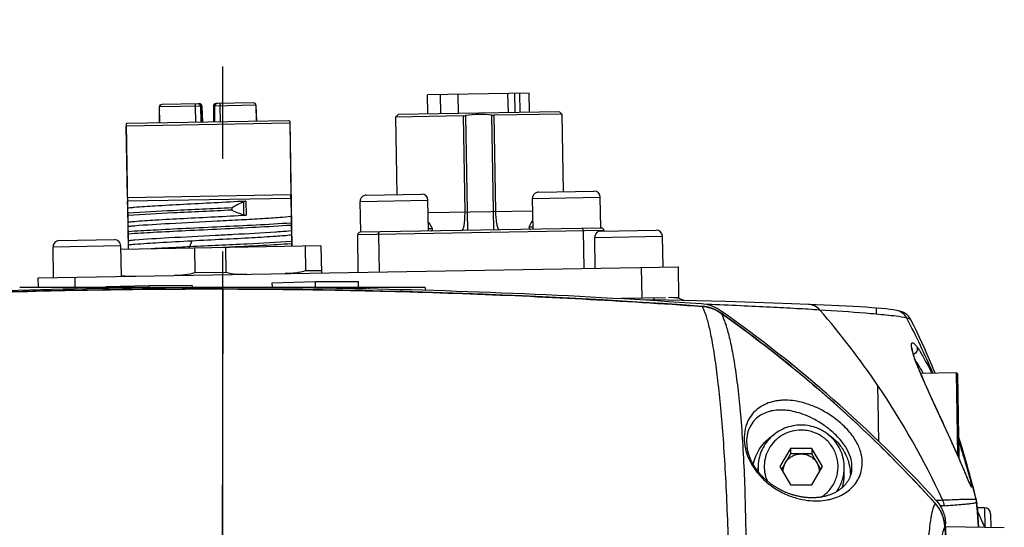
# Model space of a CAD drawing. Header units: millimetres. Extents: x 5828 to 6704, y 123 to 421.
# Tile 88 of 256: x 6340.05 to 6344.05, y 277.09 to 279.15. Entities that reach past the tile are written whole.
import ezdxf

# ---------------------------------------------------------------- set-up
doc = ezdxf.new("R2010")
doc.units = ezdxf.units.MM
doc.linetypes.add('CENTER', pattern=[0.6, 0.375, -0.075, 0.075, -0.075])
doc.layers.add('中心线', color=7, linetype='Continuous')
doc.layers.add('外形图', color=7, linetype='Continuous')

msp = doc.modelspace()

# ---------------------------------------------------------------- linework, layer by layer
at = {"layer": '中心线', "linetype": 'CENTER', "ltscale": 5}
msp.add_line((6340.876, 281.2143), (6340.876, 224.7506), dxfattribs=at)
at = {"layer": '外形图', "linetype": 'ByBlock'}
for p, q in [((6342.1216, 278.8566), (6341.7091, 278.8494)), ((6341.7105, 278.7719), (6341.7091, 278.8494)), ((6341.7606, 278.8503), (6341.7619, 278.7728)), ((6341.835, 278.7741), (6341.8336, 278.8516)), ((6342.0343, 278.8551), (6342.0357, 278.7776)), ((6342.0621, 278.8556), (6342.0634, 278.7781)), ((6342.0852, 278.7784), (6342.0838, 278.8559)), ((6342.1229, 278.7791), (6342.1216, 278.8566)), ((6340.7929, 278.8035), (6340.6197, 278.8005)), ((6340.6197, 278.8005), (6340.6202, 278.7354)), ((6340.6208, 278.7354), (6340.6202, 278.8005)), ((6340.7827, 278.8132), (6340.6295, 278.8105)), ((6340.7655, 278.803), (6340.7665, 278.7379)), ((6340.7871, 278.8034), (6340.7888, 278.7383)), ((6340.7892, 278.8034), (6340.7909, 278.7383)), ((6340.7929, 278.8035), (6340.7946, 278.7384)), ((6341.0124, 278.8073), (6340.8393, 278.8043)), ((6340.8393, 278.8043), (6340.8398, 278.7392)), ((6340.8435, 278.7393), (6340.8429, 278.8044)), ((6340.8456, 278.7393), (6340.845, 278.8044)), ((6341.0023, 278.817), (6340.8491, 278.8144)), ((6340.8679, 278.7397), (6340.8666, 278.8048)), ((6341.0119, 278.8073), (6341.0136, 278.7422)), ((6341.0124, 278.8073), (6341.0141, 278.7422)), ((6341.5893, 278.7698), (6341.5794, 278.7596)), ((6341.8542, 278.7644), (6341.5794, 278.7596)), ((6341.5794, 278.7596), (6341.5849, 278.4447)), ((6342.2442, 278.7812), (6341.5893, 278.7698)), ((6341.8542, 278.7644), (6341.861, 278.3745)), ((6341.8635, 278.7653), (6341.8716, 278.2996)), ((6341.9784, 278.3015), (6341.9703, 278.7672)), ((6342.2543, 278.7714), (6341.9796, 278.7666)), ((6341.9864, 278.3767), (6341.9796, 278.7666)), ((6342.2442, 278.7812), (6342.2543, 278.7714)), ((6342.2543, 278.7714), (6342.2598, 278.4564)), ((6340.4848, 278.7317), (6340.4936, 278.2231)), ((6341.1493, 278.7346), (6340.4854, 278.723)), ((6340.4905, 278.4331), (6340.4854, 278.723)), ((6341.1446, 278.7445), (6340.4897, 278.7331)), ((6341.1493, 278.7346), (6341.1543, 278.4446)), ((6341.1497, 278.7433), (6341.1585, 278.2347)), ((6340.4905, 278.4331), (6341.1543, 278.4446)), ((6341.46, 278.4425), (6341.6848, 278.4464)), ((6342.1353, 278.4293), (6342.4102, 278.4341)), ((6342.1599, 278.4547), (6342.3847, 278.4586)), ((6342.4124, 278.3091), (6342.4102, 278.4341)), ((6341.1541, 278.4296), (6340.4913, 278.4181)), ((6340.4918, 278.3897), (6340.4913, 278.4181)), ((6340.9141, 278.391), (6340.9143, 278.3817)), ((6340.9636, 278.3625), (6340.9626, 278.416)), ((6340.971, 278.4179), (6340.972, 278.3616)), ((6341.1541, 278.4296), (6341.1554, 278.3555)), ((6341.4354, 278.417), (6341.7104, 278.4218)), ((6341.4376, 278.2921), (6341.4354, 278.417)), ((6341.7125, 278.2969), (6341.7104, 278.4218)), ((6342.1375, 278.3043), (6342.1353, 278.4293)), ((6340.4931, 278.3596), (6340.4929, 278.369)), ((6341.7112, 278.3719), (6342.1362, 278.3793)), ((6340.4931, 278.3147), (6340.4928, 278.3335)), ((6341.155, 278.3294), (6341.1552, 278.32)), ((6342.1216, 278.314), (6342.1373, 278.3143)), ((6340.4944, 278.2846), (6340.4943, 278.294)), ((6340.8476, 278.28), (6340.852, 278.2803)), ((6340.852, 278.2803), (6340.8533, 278.2803)), ((6341.1564, 278.2993), (6341.1567, 278.2805)), ((6342.4251, 278.2993), (6341.4253, 278.2819)), ((6341.4279, 278.1294), (6341.4253, 278.2819)), ((6342.4149, 278.3091), (6341.4351, 278.292)), ((6341.5099, 278.2833), (6341.5126, 278.1309)), ((6341.7124, 278.3069), (6341.7281, 278.3071)), ((6342.3404, 278.2978), (6342.3431, 278.1453)), ((6342.3881, 278.2712), (6342.663, 278.276)), ((6342.3903, 278.1462), (6342.3881, 278.2712)), ((6342.4126, 278.2966), (6342.6375, 278.3005)), ((6342.4251, 278.2993), (6342.4251, 278.2968)), ((6342.6652, 278.151), (6342.663, 278.276)), ((6340.1884, 278.2328), (6340.4634, 278.2376)), ((6340.1906, 278.1078), (6340.1884, 278.2328)), ((6340.213, 278.2582), (6340.438, 278.2621)), ((6340.4656, 278.1126), (6340.4634, 278.2376)), ((6341.276, 278.2367), (6340.4636, 278.2226)), ((6340.4944, 278.2397), (6340.4941, 278.2585)), ((6340.7443, 278.2328), (6340.7523, 278.2563)), ((6340.7444, 278.2275), (6340.7443, 278.2328)), ((6340.8887, 278.2303), (6340.8774, 278.2298)), ((6341.1563, 278.2544), (6341.1565, 278.245)), ((6341.2151, 278.1362), (6341.2134, 278.2356)), ((6341.276, 278.2367), (6341.2779, 278.1268)), ((6340.7652, 278.1283), (6340.7635, 278.2278)), ((6340.8887, 278.23), (6340.8904, 278.1305)), ((6340.1281, 278.1067), (6342.7277, 278.1521)), ((6342.7299, 278.0271), (6342.7277, 278.1521)), ((6340.7652, 278.1283), (6340.8904, 278.1305)), ((6341.2151, 278.1362), (6341.2778, 278.1373)), ((6342.5799, 278.0245), (6342.5777, 278.1494)), ((6340.1288, 278.0693), (6340.1281, 278.1067)), ((6340.2788, 278.0693), (6340.2781, 278.1093)), ((6340.4038, 278.0715), (6340.5787, 278.0765)), ((6340.4038, 278.0693), (6340.4038, 278.0715)), ((6340.5787, 278.0765), (6340.7537, 278.0776)), ((6340.5788, 278.0693), (6340.5787, 278.0765)), ((6340.7539, 278.0693), (6340.7537, 278.0776)), ((6341.0786, 278.0867), (6341.2535, 278.0917)), ((6341.0789, 278.0693), (6341.0786, 278.0867)), ((6341.2535, 278.0917), (6341.4286, 278.0928)), ((6341.2539, 278.0693), (6341.2535, 278.0917)), ((6341.429, 278.0693), (6341.4286, 278.0928)), ((6340.0529, 278.0693), (6341.6991, 278.0693)), ((6340.8775, 278.0618), (6340.8729, 275.9706)), ((6340.8775, 278.0619), (6340.8775, 278.0618)), ((6342.6752, 278.0261), (6342.4973, 278.023)), ((6342.6823, 278.0158), (6342.5904, 278.0175)), ((6342.8045, 278.0133), (6342.6823, 278.0158)), ((6342.7299, 278.0271), (6342.6871, 278.0263)), ((6342.92, 278.0104), (6342.8045, 278.0133)), ((6342.8244, 277.9913), (6342.8244, 277.9912)), ((6343.035, 278.0071), (6342.92, 278.0104)), ((6343.1123, 278.0046), (6343.035, 278.0071)), ((6343.1871, 278.002), (6343.1123, 278.0046)), ((6343.2559, 277.9994), (6343.1871, 278.002)), ((6343.3198, 277.9967), (6343.2559, 277.9994)), ((6343.3806, 277.9938), (6343.3198, 277.9967)), ((6342.9007, 277.9639), (6342.9005, 277.964)), ((6342.9005, 277.964), (6342.9006, 277.9639)), ((6343.6137, 277.9748), (6343.6135, 277.9749)), ((6343.6194, 277.9737), (6343.6136, 277.9748)), ((6343.6139, 277.9748), (6343.6137, 277.9748)), ((6343.6713, 277.9375), (6343.6712, 277.9377)), ((6343.6715, 277.9371), (6343.6713, 277.9375)), ((6343.8554, 277.7217), (6343.7113, 277.7192)), ((6343.8554, 277.7217), (6343.8612, 277.3878)), ((6343.8605, 277.7168), (6343.8664, 277.3768)), ((6343.756, 277.6191), (6343.7419, 277.6499)), ((6343.8154, 277.49), (6343.756, 277.6191)), ((6343.8337, 277.4498), (6343.8154, 277.49)), ((6343.8464, 277.4213), (6343.8337, 277.4498)), ((6343.8716, 277.4423), (6343.8649, 277.4632)), ((6343.8796, 277.4168), (6343.8716, 277.4423)), ((6343.1827, 277.415), (6343.1394, 277.3411)), ((6343.1827, 277.3924), (6343.146, 277.3298)), ((6343.1827, 277.415), (6343.1827, 277.3924)), ((6343.2693, 277.415), (6343.1827, 277.415)), ((6343.2693, 277.3924), (6343.1827, 277.3924)), ((6343.2693, 277.415), (6343.2693, 277.3924)), ((6343.3126, 277.3411), (6343.2693, 277.415)), ((6343.306, 277.3298), (6343.2693, 277.3924)), ((6343.8577, 277.3959), (6343.8464, 277.4213)), ((6343.8761, 277.3537), (6343.8577, 277.3959)), ((6343.887, 277.3925), (6343.8796, 277.4168)), ((6343.8938, 277.3694), (6343.887, 277.3925)), ((6343.866, 277.3766), (6343.8657, 277.3775)), ((6343.8892, 277.323), (6343.8761, 277.3537)), ((6343.9002, 277.3475), (6343.8938, 277.3694)), ((6343.051, 277.3212), (6343.051, 277.3368)), ((6343.1394, 277.3411), (6343.1827, 277.2673)), ((6343.2693, 277.2673), (6343.3126, 277.3411)), ((6343.401, 277.3064), (6343.401, 277.3368)), ((6343.9059, 277.3271), (6343.9002, 277.3475)), ((6343.9111, 277.3084), (6343.9059, 277.3271)), ((6343.9076, 277.2797), (6343.9048, 277.2862)), ((6343.9094, 277.2757), (6343.9076, 277.2797)), ((6343.9104, 277.2734), (6343.9094, 277.2757)), ((6343.9113, 277.2713), (6343.9104, 277.2734)), ((6343.9156, 277.2917), (6343.9111, 277.3084)), ((6343.9121, 277.2696), (6343.9113, 277.2713)), ((6343.9211, 277.2709), (6343.9156, 277.2917)), ((6343.9253, 277.2548), (6343.9211, 277.2709)), ((6343.1827, 277.2673), (6343.2693, 277.2673)), ((6343.9296, 277.2378), (6343.9253, 277.2548)), ((6343.9367, 277.2086), (6343.937, 277.208)), ((6343.9389, 277.1964), (6343.9389, 277.1969)), ((6343.939, 277.1957), (6343.9389, 277.1964)), ((6343.9464, 277.0957), (6343.939, 277.1956)), ((6343.939, 277.1956), (6343.939, 277.1954)), ((6343.939, 277.1948), (6343.9393, 277.191)), ((6343.9402, 277.1792), (6343.9394, 277.189)), ((6343.9397, 277.1864), (6343.94, 277.1824)), ((6343.94, 277.1824), (6343.9402, 277.1792)), ((6343.9402, 277.1792), (6343.9468, 277.0957)), ((6343.9704, 277.174), (6343.9406, 277.174)), ((6343.9704, 277.174), (6343.9718, 277.0953)), ((6343.9954, 277.1495), (6343.9964, 277.0948)), ((6343.813, 277.098), (6344.051, 277.0939))]:
    msp.add_line(p, q, dxfattribs=at)
for points in [[(6340.8775, 278.0619), (6340.796, 278.0619), (6340.7146, 278.0618), (6340.6333, 278.0613), (6340.5521, 278.0607), (6340.4709, 278.0598), (6340.3898, 278.0587), (6340.3087, 278.0573), (6340.2277, 278.0557), (6340.1467, 278.0539), (6340.0657, 278.0518), (6339.9846, 278.0496)], [(6342.8244, 277.9913), (6342.7435, 277.9969), (6342.6625, 278.0023), (6342.5815, 278.0074), (6342.5004, 278.0124), (6342.4193, 278.0171), (6342.3381, 278.0215), (6342.257, 278.0257), (6342.1758, 278.0297), (6342.0947, 278.0335), (6342.0136, 278.037), (6341.9325, 278.0403), (6341.8514, 278.0434), (6341.7704, 278.0462), (6341.6893, 278.0488), (6341.6083, 278.0511), (6341.5273, 278.0533), (6341.4463, 278.0551), (6341.3652, 278.0568), (6341.2841, 278.0582), (6341.203, 278.0594), (6341.1217, 278.0604), (6341.0404, 278.0611), (6340.959, 278.0616), (6340.8775, 278.0619)], [(6342.7511, 278.0144), (6342.7449, 278.0175), (6342.738, 278.0204), (6342.731, 278.0227), (6342.7237, 278.0245), (6342.7164, 278.0257), (6342.709, 278.0264), (6342.7016, 278.0266)], [(6342.9007, 277.9639), (6342.8988, 277.9652), (6342.8969, 277.9665), (6342.895, 277.9678), (6342.893, 277.969), (6342.891, 277.9702), (6342.889, 277.9714), (6342.887, 277.9725), (6342.885, 277.9736), (6342.883, 277.9747), (6342.8809, 277.9758), (6342.8789, 277.9768), (6342.8768, 277.9778), (6342.8747, 277.9787), (6342.8726, 277.9796), (6342.8705, 277.9805), (6342.8684, 277.9814), (6342.8663, 277.9822), (6342.8641, 277.983), (6342.862, 277.9837), (6342.8598, 277.9844), (6342.8576, 277.9851), (6342.8555, 277.9858), (6342.8533, 277.9864), (6342.8511, 277.987), (6342.8489, 277.9875), (6342.8467, 277.988), (6342.8445, 277.9885), (6342.8423, 277.989), (6342.84, 277.9894), (6342.8378, 277.9898), (6342.8356, 277.9901), (6342.8333, 277.9904), (6342.8311, 277.9907), (6342.8289, 277.9909), (6342.8266, 277.9911), (6342.8244, 277.9913)], [(6343.5309, 277.9845), (6343.5133, 277.9859), (6343.4892, 277.9876), (6343.4639, 277.9892), (6343.4373, 277.9908), (6343.3806, 277.9938)], [(6343.771, 277.1907), (6343.7497, 277.2143), (6343.7281, 277.2378), (6343.7064, 277.2612), (6343.6845, 277.2845), (6343.6624, 277.3078), (6343.6401, 277.3309), (6343.6177, 277.3539), (6343.5951, 277.3768), (6343.5723, 277.3996), (6343.5493, 277.4222), (6343.5262, 277.4448), (6343.503, 277.4672), (6343.4795, 277.4895), (6343.4559, 277.5117), (6343.4322, 277.5337), (6343.4083, 277.5557), (6343.3842, 277.5775), (6343.36, 277.5991), (6343.3357, 277.6206), (6343.3112, 277.642), (6343.2865, 277.6632), (6343.2617, 277.6843), (6343.2368, 277.7053), (6343.2117, 277.7261), (6343.1865, 277.7467), (6343.1612, 277.7673), (6343.1357, 277.7876), (6343.1101, 277.8078), (6343.0844, 277.8279), (6343.0585, 277.8478), (6343.0325, 277.8676), (6343.0064, 277.8871), (6342.9801, 277.9066), (6342.9537, 277.9259), (6342.9272, 277.945), (6342.9007, 277.9639)], [(6343.6137, 277.9748), (6343.6012, 277.977), (6343.5869, 277.979), (6343.5704, 277.9809), (6343.5517, 277.9827), (6343.5309, 277.9845)], [(6343.6715, 277.9371), (6343.6675, 277.9439), (6343.6616, 277.9514), (6343.6551, 277.9576), (6343.6484, 277.9624), (6343.642, 277.966), (6343.6361, 277.9687), (6343.6305, 277.9707), (6343.625, 277.9723), (6343.6194, 277.9737)], [(6343.7703, 277.7202), (6343.7653, 277.7322), (6343.7565, 277.7531), (6343.7473, 277.7744), (6343.7377, 277.7963), (6343.7278, 277.8186), (6343.7174, 277.8414), (6343.7065, 277.8647), (6343.6952, 277.8887), (6343.6834, 277.9132), (6343.6715, 277.9371)], [(6343.6975, 277.7524), (6343.6945, 277.76), (6343.6916, 277.7678), (6343.689, 277.775), (6343.6867, 277.7816), (6343.6848, 277.7876), (6343.6831, 277.793), (6343.6817, 277.7978), (6343.6806, 277.802), (6343.6796, 277.8058), (6343.6788, 277.8091), (6343.6782, 277.8121), (6343.6778, 277.8146), (6343.6774, 277.8168), (6343.6772, 277.8186), (6343.677, 277.8202), (6343.6769, 277.8213), (6343.6769, 277.8222), (6343.6769, 277.8228), (6343.6769, 277.8229)], [(6343.7419, 277.6499), (6343.7288, 277.679), (6343.7227, 277.6928), (6343.7169, 277.7061), (6343.7114, 277.7188), (6343.7063, 277.7309), (6343.7016, 277.7423), (6343.6975, 277.7524)], [(6343.0114, 277.3968), (6343.0109, 277.3987), (6343.0104, 277.4007), (6343.0099, 277.4026), (6343.0094, 277.4046), (6343.0089, 277.4065), (6343.0085, 277.4085), (6343.0081, 277.4105), (6343.0077, 277.4125), (6343.0073, 277.4145), (6343.007, 277.4165), (6343.0067, 277.4185), (6343.0066, 277.4188)], [(6343.4309, 277.3239), (6343.4306, 277.3219), (6343.4301, 277.3191), (6343.4295, 277.3163), (6343.4288, 277.3136), (6343.4281, 277.3108), (6343.4273, 277.308), (6343.4264, 277.3053), (6343.4254, 277.3025), (6343.4244, 277.2998), (6343.4232, 277.297), (6343.422, 277.2943), (6343.4207, 277.2916), (6343.4194, 277.2889), (6343.4179, 277.2863), (6343.4164, 277.2837), (6343.4148, 277.2811), (6343.4131, 277.2785), (6343.4113, 277.276), (6343.4095, 277.2735), (6343.4076, 277.271), (6343.4056, 277.2686), (6343.4036, 277.2663), (6343.4014, 277.2639), (6343.3993, 277.2616), (6343.397, 277.2594), (6343.3947, 277.2572), (6343.3923, 277.255), (6343.3898, 277.2529), (6343.3873, 277.2509), (6343.3847, 277.2489), (6343.3821, 277.2469), (6343.3794, 277.245), (6343.3767, 277.2432), (6343.3739, 277.2414), (6343.371, 277.2397), (6343.3682, 277.238), (6343.3652, 277.2364), (6343.3622, 277.2348), (6343.3592, 277.2333), (6343.3561, 277.2319), (6343.353, 277.2305), (6343.3499, 277.2291), (6343.3467, 277.2279), (6343.3435, 277.2266), (6343.3402, 277.2255), (6343.3369, 277.2244), (6343.3336, 277.2234), (6343.3303, 277.2224), (6343.327, 277.2215), (6343.3236, 277.2206), (6343.3202, 277.2198), (6343.3168, 277.219), (6343.3133, 277.2183), (6343.3099, 277.2177), (6343.3064, 277.2171), (6343.303, 277.2166), (6343.2995, 277.2162), (6343.296, 277.2157), (6343.2925, 277.2154), (6343.289, 277.2151), (6343.2855, 277.2148), (6343.282, 277.2146), (6343.2786, 277.2145), (6343.2751, 277.2144), (6343.2716, 277.2144), (6343.2681, 277.2144), (6343.2647, 277.2144), (6343.2612, 277.2145), (6343.2578, 277.2147), (6343.2543, 277.2149), (6343.2509, 277.2151), (6343.2475, 277.2154), (6343.2441, 277.2157), (6343.2407, 277.2161), (6343.2374, 277.2165), (6343.234, 277.217), (6343.2307, 277.2175), (6343.2274, 277.218), (6343.2241, 277.2186), (6343.2208, 277.2192), (6343.2176, 277.2198), (6343.2144, 277.2205), (6343.2112, 277.2212), (6343.208, 277.2219), (6343.2049, 277.2227), (6343.2018, 277.2235), (6343.1987, 277.2244), (6343.1956, 277.2252), (6343.1926, 277.2261), (6343.1896, 277.2271), (6343.1866, 277.228), (6343.1836, 277.229), (6343.1807, 277.23), (6343.1778, 277.231), (6343.1749, 277.2321), (6343.1721, 277.2332), (6343.1693, 277.2343), (6343.1665, 277.2354), (6343.1637, 277.2365), (6343.161, 277.2377), (6343.1583, 277.2389), (6343.1556, 277.2401), (6343.153, 277.2413), (6343.1504, 277.2425), (6343.1478, 277.2438), (6343.1453, 277.245), (6343.1427, 277.2463), (6343.1403, 277.2476), (6343.1378, 277.2489), (6343.1354, 277.2503), (6343.133, 277.2516), (6343.1306, 277.253), (6343.1282, 277.2543), (6343.1259, 277.2557), (6343.1236, 277.2571), (6343.1214, 277.2585), (6343.1191, 277.2599), (6343.1169, 277.2614), (6343.1148, 277.2628), (6343.1126, 277.2642), (6343.1105, 277.2657), (6343.1084, 277.2671), (6343.1063, 277.2686), (6343.1043, 277.2701), (6343.1023, 277.2716), (6343.1003, 277.2731), (6343.0983, 277.2746), (6343.0964, 277.2761), (6343.0945, 277.2776), (6343.0926, 277.2791), (6343.0907, 277.2807), (6343.0889, 277.2822), (6343.0871, 277.2837), (6343.0853, 277.2853), (6343.0835, 277.2868), (6343.0818, 277.2884), (6343.08, 277.2899), (6343.0784, 277.2915), (6343.0767, 277.2931), (6343.075, 277.2947), (6343.0734, 277.2963), (6343.0718, 277.2978), (6343.0702, 277.2994), (6343.0687, 277.301), (6343.0671, 277.3026), (6343.0656, 277.3042), (6343.0641, 277.3058), (6343.0626, 277.3075), (6343.0612, 277.3091), (6343.0597, 277.3107), (6343.0583, 277.3123), (6343.0569, 277.314), (6343.0555, 277.3156), (6343.0542, 277.3172), (6343.0528, 277.3189), (6343.0515, 277.3205), (6343.0502, 277.3222), (6343.0489, 277.3239), (6343.0477, 277.3255), (6343.0464, 277.3272), (6343.0452, 277.3289), (6343.044, 277.3305), (6343.0428, 277.3322), (6343.0416, 277.3339), (6343.0405, 277.3356), (6343.0393, 277.3373), (6343.0382, 277.339), (6343.0371, 277.3407), (6343.036, 277.3424), (6343.0349, 277.3442), (6343.0339, 277.3459), (6343.0329, 277.3476), (6343.0318, 277.3494), (6343.0308, 277.3511), (6343.0298, 277.3528), (6343.0289, 277.3546), (6343.0279, 277.3564), (6343.027, 277.3581), (6343.0261, 277.3599), (6343.0252, 277.3617), (6343.0243, 277.3635), (6343.0234, 277.3653), (6343.0226, 277.367), (6343.0218, 277.3688), (6343.0209, 277.3707), (6343.0202, 277.3725), (6343.0194, 277.3743), (6343.0186, 277.3761), (6343.0179, 277.378), (6343.0171, 277.3798), (6343.0164, 277.3817), (6343.0157, 277.3835), (6343.0151, 277.3854), (6343.0144, 277.3873), (6343.0138, 277.3892), (6343.0132, 277.3911), (6343.0126, 277.393), (6343.012, 277.3949), (6343.0114, 277.3968)], [(6343.9048, 277.2862), (6343.8976, 277.3032), (6343.8965, 277.3057), (6343.8954, 277.3083), (6343.8943, 277.311), (6343.8892, 277.323)], [(6343.9143, 277.2652), (6343.9143, 277.2653), (6343.9142, 277.2655), (6343.914, 277.2657), (6343.9139, 277.266), (6343.9136, 277.2664), (6343.9134, 277.2669), (6343.9131, 277.2675), (6343.9128, 277.2681), (6343.9125, 277.2688), (6343.9121, 277.2696)], [(6343.937, 277.208), (6343.9356, 277.2134), (6343.9354, 277.2143), (6343.9352, 277.2152), (6343.9349, 277.2162), (6343.9296, 277.2378)], [(6343.8094, 277.0947), (6343.8093, 277.097), (6343.8091, 277.0994), (6343.8089, 277.1018), (6343.8087, 277.1042), (6343.8085, 277.1065), (6343.8082, 277.1089), (6343.8079, 277.1112), (6343.8075, 277.1135), (6343.8071, 277.1158), (6343.8067, 277.1181), (6343.8063, 277.1204), (6343.8058, 277.1227), (6343.8053, 277.125), (6343.8047, 277.1273), (6343.8041, 277.1295), (6343.8035, 277.1317), (6343.8028, 277.134), (6343.8022, 277.1362), (6343.8014, 277.1384), (6343.8007, 277.1405), (6343.7999, 277.1427), (6343.7991, 277.1449), (6343.7983, 277.147), (6343.7974, 277.1491), (6343.7965, 277.1512), (6343.7956, 277.1533), (6343.7946, 277.1553), (6343.7936, 277.1574), (6343.7926, 277.1594), (6343.7915, 277.1614), (6343.7904, 277.1634), (6343.7893, 277.1654), (6343.7882, 277.1673), (6343.787, 277.1693), (6343.7858, 277.1712), (6343.7846, 277.1731), (6343.7834, 277.1749), (6343.7821, 277.1768), (6343.7808, 277.1786), (6343.7795, 277.1804), (6343.7781, 277.1822), (6343.7767, 277.1839), (6343.7753, 277.1857), (6343.7739, 277.1874), (6343.7725, 277.1891), (6343.771, 277.1907)], [(6343.9389, 277.1969), (6343.9388, 277.1975), (6343.9387, 277.1981), (6343.9387, 277.1987), (6343.9386, 277.1993), (6343.9385, 277.1999), (6343.9384, 277.2004), (6343.9384, 277.2009), (6343.9383, 277.2015), (6343.9382, 277.2022), (6343.938, 277.2031), (6343.9378, 277.2041), (6343.9376, 277.2054), (6343.9372, 277.2069), (6343.937, 277.2079)]]:
    msp.add_lwpolyline(points, dxfattribs=at)
for centre, radius, start, end in [((6340.6297, 278.8005), 0.01, 91, 180.5), ((6340.6299, 278.8012), 0.00933, 91.0005, 92.4065), ((6340.7771, 278.8031), 0.01, 1.5, 91), ((6340.78, 278.8046), 0.00857, 78.9127, 90.9708), ((6340.7829, 278.8032), 0.01, 1.5, 91), ((6340.8493, 278.8044), 0.01, 91, 180.5), ((6340.855, 278.8045), 0.01, 91, 180.5), ((6340.8521, 278.8059), 0.00857, 91.0292, 103.0873), ((6341.0022, 278.8077), 0.00933, 89.5935, 90.9995), ((6341.0024, 278.8071), 0.01, 1.5, 91), ((6341.8531, 278.8238), 0.0594, 271.0724, 280.0651), ((6341.9228, 278.4275), 0.343, 82.0464, 99.9536), ((6341.9786, 278.826), 0.0594, 261.9353, 270.9291), ((6340.4899, 278.7231), 0.01, 91, 121), ((6341.1448, 278.7345), 0.01, 61, 91), ((6341.4604, 278.4175), 0.025, 91, 181), ((6341.6854, 278.4214), 0.025, 1, 91), ((6342.1603, 278.4297), 0.025, 91, 181), ((6342.3853, 278.4336), 0.025, 1, 91), ((6341.4353, 278.282), 0.01, 91, 181), ((6342.4131, 278.2716), 0.025, 91, 181), ((6342.4151, 278.2991), 0.01, 1, 91), ((6342.6381, 278.2755), 0.025, 1, 91), ((6340.2134, 278.2332), 0.025, 91, 181), ((6340.4384, 278.2371), 0.025, 1, 91), ((6342.9373, 278.3311), 1.7829, 182.7675, 183.1009), ((6343.0364, 278.1072), 2.7574, 180.7873, 180.9168), ((6338.6896, 278.1076), 2.7833, 359.0838, 359.2121), ((6341.651, 278.0558), 0.05, 1.8491, 15.7063), ((6339.7901, 273.5589), 5.4, 42.4757, 54.866), ((6340.9052, 275.8892), 3.178, 34.1204, 41.0424), ((6343.6025, 277.9168), 0.0591, 27.2554, 78.9484), ((6340.547, 276.3314), 3.5014, 23.3673, 27.4203), ((6344.8482, 278.2154), 1.2407, 201.7938, 201.918), ((6343.8555, 277.7167), 0.005, 1, 91), ((6340.7492, 275.7858), 3.3653, 24.9542, 34.0869), ((6340.5469, 276.3316), 3.5015, 14.5057, 18.5986), ((6343.224, 277.3185), 0.073, 149.5856, 177.8523), ((6343.228, 277.3185), 0.073, 2.1477, 30.4144), ((6343.3273, 277.3563), 0.147, 358.4391, 2.2898), ((6343.8614, 277.3767), 0.005, 352.3615, 1), ((6343.2209, 277.3368), 0.1698, 180.0019, 185.6204), ((6343.2311, 277.3064), 0.1699, 342.7372, 359.9956), ((6343.232, 277.3064), 0.194, 359.3227, 359.888), ((6344.054, 277.3315), 0.155, 205.3982, 205.6569), ((6343.7315, 277.171), 0.077, 8.4445, 26.723), ((6343.864, 277.1898), 0.0751, 4.6086, 14.4953), ((6315.8191, 274.9337), 28.2106, 4.39539, 4.59931), ((6343.9653, 274.7938), 2.3937, 93.7758, 94.1818), ((6343.9704, 277.149), 0.025, 1, 90), ((6264.8205, 273.9443), 79.0555, 1.032889, 2.294552)]:
    msp.add_arc(centre, radius, start, end, dxfattribs=at)
for points, knots in [([(6340.6295, 278.8105), (6340.6271, 278.8104), (6340.622, 278.8081), (6340.6202, 278.803), (6340.6202, 278.8005)], [0, 0, 0, 0, 0.494401, 1, 1, 1, 1]), ([(6340.7655, 278.803), (6340.7655, 278.8054), (6340.7657, 278.8081), (6340.7667, 278.8129), (6340.7678, 278.813)], [0, 0, 0, 0, 0.67535, 1, 1, 1, 1]), ([(6340.7892, 278.8034), (6340.7892, 278.8056), (6340.7877, 278.8101), (6340.7837, 278.8126), (6340.7816, 278.813)], [0, 0, 0, 0, 0.512299, 1, 1, 1, 1]), ([(6340.8429, 278.8044), (6340.8428, 278.8066), (6340.8442, 278.811), (6340.8481, 278.8137), (6340.8501, 278.8142)], [0, 0, 0, 0, 0.512299, 1, 1, 1, 1]), ([(6340.8639, 278.8146), (6340.8651, 278.8147), (6340.8663, 278.8099), (6340.8666, 278.8071), (6340.8666, 278.8048)], [0, 0, 0, 0, 0.32465, 1, 1, 1, 1]), ([(6341.0119, 278.8073), (6341.0118, 278.8098), (6341.0098, 278.8149), (6341.0047, 278.817), (6341.0023, 278.817)], [0, 0, 0, 0, 0.505599, 1, 1, 1, 1]), ([(6340.4848, 278.7317), (6340.4851, 278.7316), (6340.485, 278.7305), (6340.4853, 278.7293), (6340.4853, 278.7266), (6340.4854, 278.7245), (6340.4854, 278.723)], [0, 0, 0, 0, 0.121003, 0.246567, 0.497709, 1, 1, 1, 1]), ([(6341.1497, 278.7433), (6341.1493, 278.7432), (6341.1494, 278.7421), (6341.1492, 278.7409), (6341.1493, 278.7382), (6341.1493, 278.7361), (6341.1493, 278.7346)], [0, 0, 0, 0, 0.121002, 0.246567, 0.497709, 1, 1, 1, 1]), ([(6340.4905, 278.4331), (6340.4906, 278.4321), (6340.4909, 278.4271), (6340.4911, 278.4221), (6340.4913, 278.4181)], [0, 0, 0, 0, 0.19304, 1, 1, 1, 1]), ([(6341.1541, 278.4296), (6341.1541, 278.4312), (6341.1542, 278.4362), (6341.1542, 278.4412), (6341.1543, 278.4446)], [0, 0, 0, 0, 0.304379, 1, 1, 1, 1]), ([(6340.5179, 278.3923), (6340.5154, 278.3921), (6340.5067, 278.3913), (6340.498, 278.3904), (6340.4918, 278.3897)], [0, 0, 0, 0, 0.285102, 1, 1, 1, 1]), ([(6340.9141, 278.391), (6340.8349, 278.3872), (6340.6945, 278.3805), (6340.5541, 278.3735), (6340.4929, 278.369)], [0, 0, 0, 0, 0.564054, 1, 1, 1, 1]), ([(6340.971, 278.4179), (6340.8862, 278.4132), (6340.7633, 278.4072), (6340.6122, 278.3989), (6340.546, 278.3947), (6340.5179, 278.3923)], [0, 0, 0, 0, 0.561362, 0.813621, 1, 1, 1, 1]), ([(6340.971, 278.4179), (6340.9702, 278.4178), (6340.9674, 278.4176), (6340.9645, 278.4169), (6340.9626, 278.416)], [0, 0, 0, 0, 0.276231, 1, 1, 1, 1]), ([(6340.4929, 278.369), (6340.4928, 278.371), (6340.4925, 278.3779), (6340.4921, 278.3849), (6340.4918, 278.3897)], [0, 0, 0, 0, 0.296192, 1, 1, 1, 1]), ([(6340.4928, 278.3335), (6340.4928, 278.3354), (6340.493, 278.3441), (6340.4931, 278.3528), (6340.4931, 278.3596)], [0, 0, 0, 0, 0.215155, 1, 1, 1, 1]), ([(6340.9143, 278.3817), (6340.8351, 278.3778), (6340.6947, 278.3711), (6340.5542, 278.3641), (6340.4931, 278.3596)], [0, 0, 0, 0, 0.564054, 1, 1, 1, 1]), ([(6340.5189, 278.336), (6340.547, 278.3384), (6340.6132, 278.3427), (6340.7642, 278.351), (6340.8872, 278.357), (6340.972, 278.3616)], [0, 0, 0, 0, 0.18638, 0.438639, 1, 1, 1, 1]), ([(6341.1554, 278.3555), (6341.1398, 278.3537), (6341.101, 278.3506), (6341.0333, 278.3462), (6340.9489, 278.3416), (6340.8231, 278.335), (6340.6787, 278.3276), (6340.5667, 278.3214), (6340.5192, 278.3173)], [0, 0, 0, 0, 0.073719, 0.183107, 0.31946, 0.471889, 0.775933, 1, 1, 1, 1]), ([(6340.9636, 278.3625), (6340.9642, 278.3623), (6340.9669, 278.3616), (6340.9698, 278.3615), (6340.972, 278.3616)], [0, 0, 0, 0, 0.222022, 1, 1, 1, 1]), ([(6341.1554, 278.3555), (6341.1553, 278.3536), (6341.1552, 278.3449), (6341.1551, 278.3362), (6341.155, 278.3294)], [0, 0, 0, 0, 0.215002, 1, 1, 1, 1]), ([(6341.8484, 278.2992), (6341.851, 278.2993), (6341.8557, 278.3087), (6341.8584, 278.3233), (6341.861, 278.3473), (6341.8612, 278.3649), (6341.861, 278.3745)], [0, 0, 0, 0, 0.100238, 0.31679, 0.631432, 1, 1, 1, 1]), ([(6342.0016, 278.3019), (6341.999, 278.3019), (6341.994, 278.3111), (6341.9907, 278.3256), (6341.9873, 278.3495), (6341.9865, 278.3671), (6341.9864, 278.3767)], [0, 0, 0, 0, 0.100205, 0.316742, 0.631399, 1, 1, 1, 1]), ([(6340.4928, 278.3335), (6340.4946, 278.3337), (6340.5033, 278.3347), (6340.512, 278.3355), (6340.5189, 278.336)], [0, 0, 0, 0, 0.214473, 1, 1, 1, 1]), ([(6340.5192, 278.3173), (6340.5167, 278.3171), (6340.508, 278.3163), (6340.4993, 278.3155), (6340.4931, 278.3147)], [0, 0, 0, 0, 0.285085, 1, 1, 1, 1]), ([(6340.4943, 278.294), (6340.4942, 278.296), (6340.4938, 278.303), (6340.4934, 278.3099), (6340.4931, 278.3147)], [0, 0, 0, 0, 0.296884, 1, 1, 1, 1]), ([(6341.155, 278.3294), (6341.1077, 278.3259), (6340.9652, 278.3182), (6340.7784, 278.3096), (6340.6055, 278.3009), (6340.5278, 278.2965), (6340.4943, 278.294)], [0, 0, 0, 0, 0.215221, 0.646947, 0.847566, 1, 1, 1, 1]), ([(6341.1552, 278.32), (6341.1078, 278.3165), (6340.9653, 278.3089), (6340.7786, 278.3002), (6340.6057, 278.2916), (6340.528, 278.2871), (6340.4944, 278.2846)], [0, 0, 0, 0, 0.215221, 0.646947, 0.847566, 1, 1, 1, 1]), ([(6341.1552, 278.32), (6341.1553, 278.318), (6341.1556, 278.311), (6341.156, 278.3041), (6341.1564, 278.2993)], [0, 0, 0, 0, 0.296884, 1, 1, 1, 1]), ([(6341.7119, 278.3333), (6341.7137, 278.3309), (6341.7195, 278.3225), (6341.7249, 278.3137), (6341.7281, 278.3071)], [0, 0, 0, 0, 0.288684, 1, 1, 1, 1]), ([(6342.1216, 278.314), (6342.1208, 278.3122), (6342.1203, 278.3079), (6342.1237, 278.3052), (6342.1254, 278.3046)], [0, 0, 0, 0, 0.522747, 1, 1, 1, 1]), ([(6342.1216, 278.314), (6342.1225, 278.3159), (6342.1269, 278.3251), (6342.1323, 278.3339), (6342.1368, 278.3407)], [0, 0, 0, 0, 0.205601, 1, 1, 1, 1]), ([(6340.4941, 278.2585), (6340.4941, 278.2604), (6340.4943, 278.2691), (6340.4944, 278.2778), (6340.4944, 278.2846)], [0, 0, 0, 0, 0.215002, 1, 1, 1, 1]), ([(6340.5202, 278.2611), (6340.5664, 278.265), (6340.6755, 278.2711), (6340.7847, 278.2768), (6340.8476, 278.28)], [0, 0, 0, 0, 0.423771, 1, 1, 1, 1]), ([(6341.1567, 278.2805), (6341.1358, 278.2781), (6341.0824, 278.2742), (6340.9894, 278.2686), (6340.8756, 278.2627), (6340.7941, 278.2585), (6340.7523, 278.2564)], [0, 0, 0, 0, 0.15613, 0.396232, 0.689933, 1, 1, 1, 1]), ([(6340.8533, 278.2803), (6340.8759, 278.2815), (6340.9557, 278.2856), (6341.0355, 278.2899), (6341.0927, 278.2938)], [0, 0, 0, 0, 0.28282, 1, 1, 1, 1]), ([(6341.0927, 278.2938), (6341.0992, 278.2943), (6341.1204, 278.2958), (6341.1417, 278.2976), (6341.1564, 278.2993)], [0, 0, 0, 0, 0.306914, 1, 1, 1, 1]), ([(6341.1567, 278.2805), (6341.1567, 278.2786), (6341.1565, 278.2699), (6341.1564, 278.2612), (6341.1563, 278.2544)], [0, 0, 0, 0, 0.21504, 1, 1, 1, 1]), ([(6341.5099, 278.2833), (6341.5099, 278.2857), (6341.51, 278.289), (6341.5121, 278.2934), (6341.5134, 278.2934)], [0, 0, 0, 0, 0.657303, 1, 1, 1, 1]), ([(6341.7246, 278.2976), (6341.7263, 278.2983), (6341.7296, 278.3011), (6341.7289, 278.3054), (6341.7281, 278.3071)], [0, 0, 0, 0, 0.47727, 1, 1, 1, 1]), ([(6342.3366, 278.3078), (6342.3379, 278.3078), (6342.3402, 278.3035), (6342.3404, 278.3002), (6342.3404, 278.2978)], [0, 0, 0, 0, 0.342697, 1, 1, 1, 1]), ([(6340.4941, 278.2585), (6340.4959, 278.2587), (6340.5046, 278.2597), (6340.5134, 278.2605), (6340.5202, 278.2611)], [0, 0, 0, 0, 0.214466, 1, 1, 1, 1]), ([(6340.5205, 278.2423), (6340.518, 278.2421), (6340.5093, 278.2413), (6340.5006, 278.2405), (6340.4944, 278.2397)], [0, 0, 0, 0, 0.285082, 1, 1, 1, 1]), ([(6340.4954, 278.2231), (6340.4953, 278.2247), (6340.495, 278.2303), (6340.4947, 278.2358), (6340.4944, 278.2397)], [0, 0, 0, 0, 0.292538, 1, 1, 1, 1]), ([(6340.7523, 278.2564), (6340.7077, 278.254), (6340.6304, 278.2499), (6340.5532, 278.2451), (6340.5205, 278.2423)], [0, 0, 0, 0, 0.577067, 1, 1, 1, 1]), ([(6340.7443, 278.2328), (6340.7302, 278.2321), (6340.6777, 278.2296), (6340.6253, 278.2269), (6340.5868, 278.2247)], [0, 0, 0, 0, 0.267644, 1, 1, 1, 1]), ([(6341.1563, 278.2544), (6341.0967, 278.25), (6340.9593, 278.2431), (6340.8219, 278.2365), (6340.7443, 278.2328)], [0, 0, 0, 0, 0.4351, 1, 1, 1, 1]), ([(6341.1565, 278.245), (6341.1181, 278.2422), (6341.0289, 278.2372), (6340.9396, 278.2328), (6340.8887, 278.2303)], [0, 0, 0, 0, 0.430376, 1, 1, 1, 1]), ([(6340.7652, 278.1283), (6340.752, 278.1231), (6340.7238, 278.1178), (6340.6955, 278.1166), (6340.6814, 278.1163)], [0, 0, 0, 0, 0.500855, 1, 1, 1, 1]), ([(6340.8904, 278.1305), (6340.9038, 278.1257), (6340.9322, 278.1214), (6340.9605, 278.1212), (6340.9747, 278.1215)], [0, 0, 0, 0, 0.500855, 1, 1, 1, 1]), ([(6341.2151, 278.1362), (6341.202, 278.1309), (6341.1737, 278.1256), (6341.1454, 278.1244), (6341.1313, 278.1242)], [0, 0, 0, 0, 0.500855, 1, 1, 1, 1]), ([(6338.9304, 277.9986), (6339.0924, 278.0094), (6339.4166, 278.0283), (6339.9033, 278.0483), (6340.3904, 278.0599), (6340.7151, 278.0621), (6340.8775, 278.0618)], [0, 0, 0, 0, 0.249993, 0.499992, 0.749995, 1, 1, 1, 1]), ([(6338.9312, 278.0025), (6339.0907, 278.0136), (6339.4926, 278.0379), (6340.1409, 278.0631), (6340.6298, 278.0693), (6340.876, 278.0693)], [0, 0, 0, 0, 0.246424, 0.620565, 1, 1, 1, 1]), ([(6340.876, 278.0693), (6341.0405, 278.0693), (6341.4489, 278.0658), (6342.0974, 278.0463), (6342.581, 278.0192), (6342.8208, 278.0025)], [0, 0, 0, 0, 0.253544, 0.629463, 1, 1, 1, 1]), ([(6340.8775, 278.0618), (6341.0399, 278.0615), (6341.3647, 278.0581), (6341.8516, 278.0446), (6342.3383, 278.0228), (6342.6624, 278.0026), (6342.8244, 277.9912)], [0, 0, 0, 0, 0.250006, 0.500009, 0.750008, 1, 1, 1, 1]), ([(6342.6274, 278.0253), (6342.6276, 278.0253), (6342.6277, 278.0242), (6342.628, 278.023), (6342.6282, 278.0201), (6342.6284, 278.0181), (6342.6284, 278.0169)], [0, 0, 0, 0, 0.068642, 0.258131, 0.56953, 1, 1, 1, 1]), ([(6342.8208, 278.0025), (6342.8345, 278.0016), (6342.855, 277.9973), (6342.8803, 277.9863), (6342.8921, 277.9791), (6342.8977, 277.9751)], [0, 0, 0, 0, 0.500069, 0.750248, 1, 1, 1, 1]), ([(6342.8244, 277.9912), (6342.838, 277.9902), (6342.865, 277.9846), (6342.8894, 277.9718), (6342.9005, 277.964)], [0, 0, 0, 0, 0.500269, 1, 1, 1, 1]), ([(6342.8244, 277.9912), (6342.8263, 277.9875), (6342.8304, 277.9787), (6342.8362, 277.9634), (6342.8425, 277.944), (6342.8489, 277.9205), (6342.8553, 277.8927), (6342.8618, 277.8606), (6342.8682, 277.8242), (6342.8771, 277.767), (6342.8878, 277.6848), (6342.8994, 277.5741), (6342.9097, 277.4487), (6342.9183, 277.3106), (6342.9253, 277.162), (6342.9308, 277.0049), (6342.9353, 276.8412), (6342.9389, 276.6723), (6342.9418, 276.4994), (6342.9442, 276.3236), (6342.9464, 276.1457), (6342.9479, 276.0265), (6342.9486, 275.9666)], [0, 0, 0, 0, 0.006151, 0.014217, 0.024219, 0.036193, 0.050188, 0.066254, 0.084431, 0.10474, 0.151695, 0.206688, 0.268895, 0.337277, 0.410753, 0.488317, 0.569099, 0.652376, 0.737556, 0.824149, 0.911745, 1, 1, 1, 1]), ([(6343.3022, 277.976), (6343.2708, 277.9785), (6343.2036, 277.9821), (6343.0963, 277.9879), (6342.9753, 277.9937), (6342.8899, 277.9972), (6342.8448, 277.9989)], [0, 0, 0, 0, 0.206493, 0.440391, 0.704453, 1, 1, 1, 1]), ([(6343.3022, 277.976), (6343.2963, 277.9828), (6343.2822, 277.9943), (6343.2645, 277.999), (6343.2559, 277.9994)], [0, 0, 0, 0, 0.511922, 1, 1, 1, 1]), ([(6342.9005, 277.964), (6342.9026, 277.9602), (6342.9069, 277.9514), (6342.9133, 277.9358), (6342.9203, 277.9161), (6342.9274, 277.8923), (6342.9346, 277.8642), (6342.9418, 277.8319), (6342.9489, 277.7953), (6342.9585, 277.7381), (6342.9697, 277.6564), (6342.9808, 277.5467), (6342.9896, 277.4229), (6342.996, 277.287), (6343.0001, 277.141), (6343.0025, 276.9867), (6343.0035, 276.8259), (6343.0034, 276.66), (6343.0023, 276.4901), (6343.0004, 276.3173), (6342.9983, 276.1423), (6342.9971, 276.025), (6342.9963, 275.9661)], [0, 0, 0, 0, 0.006366, 0.014743, 0.025126, 0.037517, 0.051939, 0.068424, 0.086987, 0.107631, 0.155061, 0.210227, 0.272334, 0.340422, 0.413493, 0.490606, 0.570927, 0.653755, 0.738515, 0.824734, 0.91201, 1, 1, 1, 1]), ([(6342.9006, 277.9639), (6343.0594, 277.8516), (6343.2884, 277.6699), (6343.5717, 277.4038), (6343.7056, 277.2631), (6343.7704, 277.1909)], [0, 0, 0, 0, 0.500402, 0.750336, 1, 1, 1, 1]), ([(6343.5312, 277.9594), (6343.5166, 277.9607), (6343.4404, 277.9672), (6343.364, 277.9722), (6343.3022, 277.976)], [0, 0, 0, 0, 0.191489, 1, 1, 1, 1]), ([(6343.5309, 277.9845), (6343.5309, 277.9835), (6343.5306, 277.9814), (6343.5309, 277.9772), (6343.5312, 277.9699), (6343.5314, 277.9636), (6343.5312, 277.9594)], [0, 0, 0, 0, 0.124939, 0.250009, 0.500039, 1, 1, 1, 1]), ([(6343.655, 277.9439), (6343.641, 277.9472), (6343.5997, 277.9529), (6343.5583, 277.957), (6343.5312, 277.9594)], [0, 0, 0, 0, 0.347138, 1, 1, 1, 1]), ([(6343.6712, 277.9377), (6343.6701, 277.9392), (6343.6644, 277.9418), (6343.6589, 277.9431), (6343.655, 277.9439)], [0, 0, 0, 0, 0.321119, 1, 1, 1, 1]), ([(6343.6962, 277.7548), (6343.6925, 277.764), (6343.6863, 277.7805), (6343.6792, 277.803), (6343.6751, 277.8203), (6343.6735, 277.8316), (6343.6739, 277.8382), (6343.6747, 277.8414), (6343.6766, 277.8435), (6343.6794, 277.8435), (6343.6825, 277.8419), (6343.6883, 277.837), (6343.6923, 277.8318), (6343.6953, 277.8278)], [0, 0, 0, 0, 0.251988, 0.450563, 0.600057, 0.704351, 0.740611, 0.767194, 0.786695, 0.80615, 0.833783, 0.873949, 1, 1, 1, 1]), ([(6343.6953, 277.8278), (6343.6978, 277.8223), (6343.6976, 277.8084), (6343.688, 277.7987), (6343.6823, 277.7958)], [0, 0, 0, 0, 0.48393, 1, 1, 1, 1]), ([(6343.6953, 277.8278), (6343.7056, 277.8138), (6343.7268, 277.7783), (6343.7456, 277.7415), (6343.756, 277.72)], [0, 0, 0, 0, 0.42055, 1, 1, 1, 1]), ([(6343.6909, 277.7697), (6343.6933, 277.7661), (6343.7039, 277.7496), (6343.7138, 277.7327), (6343.7212, 277.7194)], [0, 0, 0, 0, 0.223576, 1, 1, 1, 1]), ([(6343.7852, 277.5555), (6343.7691, 277.5902), (6343.7389, 277.6554), (6343.7097, 277.7211), (6343.6972, 277.7523)], [0, 0, 0, 0, 0.531839, 1, 1, 1, 1]), ([(6343.5362, 277.6718), (6343.5362, 277.6531), (6343.5374, 277.616), (6343.5384, 277.5402), (6343.5395, 277.4831), (6343.5402, 277.4444)], [0, 0, 0, 0, 0.247005, 0.489981, 1, 1, 1, 1]), ([(6343.4742, 277.3622), (6343.4737, 277.375), (6343.4688, 277.4033), (6343.4533, 277.4383), (6343.4334, 277.4685), (6343.4126, 277.4933), (6343.3878, 277.5172), (6343.3544, 277.5439), (6343.3145, 277.569), (6343.2695, 277.5896), (6343.2289, 277.6025), (6343.1915, 277.6095), (6343.1618, 277.611), (6343.1393, 277.6097), (6343.118, 277.6068), (6343.0924, 277.6001), (6343.0637, 277.5865), (6343.0377, 277.5666), (6343.0157, 277.5395), (6342.9996, 277.504), (6342.9953, 277.4765), (6342.9949, 277.4618)], [0, 0, 0, 0, 0.056658, 0.125138, 0.167081, 0.215549, 0.267912, 0.318264, 0.404093, 0.474715, 0.535995, 0.591178, 0.642171, 0.666543, 0.690351, 0.736798, 0.782751, 0.829672, 0.87952, 0.935033, 1, 1, 1, 1]), ([(6343.4321, 277.3464), (6343.4316, 277.3575), (6343.4271, 277.3822), (6343.4126, 277.413), (6343.3937, 277.4403), (6343.3736, 277.4633), (6343.3501, 277.4851), (6343.3196, 277.5089), (6343.2844, 277.531), (6343.2453, 277.5495), (6343.2102, 277.5615), (6343.1778, 277.5685), (6343.1474, 277.5712), (6343.1187, 277.5698), (6343.0916, 277.564), (6343.0663, 277.5534), (6343.0434, 277.5374), (6343.0237, 277.5148), (6343.009, 277.4842), (6343.0052, 277.4604), (6343.0048, 277.4474)], [0, 0, 0, 0, 0.055263, 0.124314, 0.168382, 0.22078, 0.276818, 0.328525, 0.413994, 0.483793, 0.544376, 0.598934, 0.649283, 0.696682, 0.742215, 0.787036, 0.832606, 0.880991, 0.935262, 1, 1, 1, 1]), ([(6343.8657, 277.3775), (6343.8597, 277.3912), (6343.8334, 277.4508), (6343.8062, 277.51), (6343.7852, 277.5555)], [0, 0, 0, 0, 0.229716, 1, 1, 1, 1]), ([(6343.226, 277.5095), (6343.2146, 277.5095), (6343.1917, 277.5073), (6343.1587, 277.4974), (6343.1282, 277.4814), (6343.1015, 277.4598), (6343.0796, 277.4335), (6343.0633, 277.4034), (6343.0533, 277.3708), (6343.051, 277.3481), (6343.051, 277.3368)], [0, 0, 0, 0, 0.125688, 0.25127, 0.37666, 0.501796, 0.626659, 0.75127, 0.875687, 1, 1, 1, 1]), ([(6343.226, 277.4888), (6343.2137, 277.4888), (6343.189, 277.4858), (6343.1542, 277.4725), (6343.1237, 277.4512), (6343.0995, 277.4232), (6343.0829, 277.3903), (6343.0751, 277.3543), (6343.0764, 277.3175), (6343.0833, 277.2939), (6343.0882, 277.2828)], [0, 0, 0, 0, 0.126105, 0.25199, 0.377484, 0.502512, 0.627108, 0.751411, 0.875632, 1, 1, 1, 1]), ([(6343.401, 277.3368), (6343.401, 277.3481), (6343.3987, 277.3708), (6343.3887, 277.4034), (6343.3724, 277.4335), (6343.3505, 277.4598), (6343.3238, 277.4814), (6343.2933, 277.4974), (6343.2603, 277.5073), (6343.2374, 277.5095), (6343.226, 277.5095)], [0, 0, 0, 0, 0.124313, 0.24873, 0.373341, 0.498204, 0.62334, 0.74873, 0.874312, 1, 1, 1, 1]), ([(6343.3079, 277.2174), (6343.3146, 277.2217), (6343.3273, 277.2313), (6343.3438, 277.2487), (6343.3573, 277.2684), (6343.3674, 277.2899), (6343.3739, 277.3128), (6343.3766, 277.3364), (6343.3754, 277.3602), (6343.3704, 277.3834), (6343.3617, 277.4056), (6343.3495, 277.4261), (6343.3342, 277.4444), (6343.3161, 277.4601), (6343.2956, 277.4727), (6343.2734, 277.4819), (6343.25, 277.4876), (6343.234, 277.4888), (6343.226, 277.4888)], [0, 0, 0, 0, 0.062707, 0.125263, 0.187669, 0.249944, 0.31212, 0.374237, 0.436345, 0.498493, 0.560724, 0.623075, 0.685571, 0.748219, 0.811013, 0.873932, 0.936942, 1, 1, 1, 1]), ([(6342.9949, 277.4618), (6342.9945, 277.4455), (6342.9985, 277.4094), (6343.0196, 277.3552), (6343.05, 277.3123), (6343.0806, 277.2817), (6343.1128, 277.2558), (6343.1543, 277.2313), (6343.2041, 277.2126), (6343.2508, 277.2031), (6343.2935, 277.201), (6343.3264, 277.2045), (6343.3504, 277.2099), (6343.3721, 277.2167), (6343.3969, 277.228), (6343.4229, 277.2459), (6343.4442, 277.2676), (6343.4605, 277.2929), (6343.4712, 277.3215), (6343.474, 277.3419), (6343.4743, 277.3523)], [0, 0, 0, 0, 0.07039, 0.154312, 0.247507, 0.294491, 0.340107, 0.42494, 0.500689, 0.568245, 0.62895, 0.684072, 0.709912, 0.734767, 0.781959, 0.826631, 0.869717, 0.912192, 0.955154, 1, 1, 1, 1]), ([(6343.0048, 277.4474), (6343.0047, 277.4452), (6343.0047, 277.4356), (6343.0055, 277.4261), (6343.0066, 277.4188)], [0, 0, 0, 0, 0.236477, 1, 1, 1, 1]), ([(6343.0311, 277.3506), (6343.0339, 277.3627), (6343.0419, 277.3863), (6343.0603, 277.4188), (6343.0846, 277.4473), (6343.1041, 277.4631), (6343.1145, 277.4699)], [0, 0, 0, 0, 0.249085, 0.498702, 0.748992, 1, 1, 1, 1]), ([(6343.3375, 277.4699), (6343.351, 277.461), (6343.376, 277.4397), (6343.4043, 277.3999), (6343.4221, 277.3544), (6343.426, 277.3221), (6343.426, 277.306)], [0, 0, 0, 0, 0.251195, 0.50146, 0.75095, 1, 1, 1, 1]), ([(6343.8653, 277.4441), (6343.8702, 277.4291), (6343.8795, 277.4005), (6343.892, 277.36), (6343.9022, 277.3249), (6343.9092, 277.2997), (6343.9136, 277.2832), (6343.9159, 277.2739), (6343.9173, 277.2674), (6343.9181, 277.2634), (6343.9185, 277.2612), (6343.9186, 277.2596), (6343.9187, 277.2586), (6343.9185, 277.2578), (6343.9177, 277.2582), (6343.9173, 277.2589), (6343.9159, 277.261), (6343.915, 277.2629), (6343.9143, 277.2644)], [0, 0, 0, 0, 0.234767, 0.447298, 0.63062, 0.778303, 0.836982, 0.884817, 0.921279, 0.935142, 0.946071, 0.954061, 0.959147, 0.961609, 0.963801, 0.968488, 0.976053, 1, 1, 1, 1]), ([(6343.1611, 277.3555), (6343.1643, 277.3611), (6343.1724, 277.3714), (6343.1881, 277.3833), (6343.2064, 277.3907), (6343.2195, 277.3924), (6343.226, 277.3924)], [0, 0, 0, 0, 0.248711, 0.498409, 0.748959, 1, 1, 1, 1]), ([(6343.226, 277.3924), (6343.2325, 277.3924), (6343.2456, 277.3907), (6343.2639, 277.3833), (6343.2796, 277.3714), (6343.2877, 277.3611), (6343.291, 277.3555)], [0, 0, 0, 0, 0.251041, 0.501591, 0.751289, 1, 1, 1, 1]), ([(6343.914, 277.265), (6343.9076, 277.2785), (6343.8923, 277.316), (6343.8762, 277.3532), (6343.866, 277.3766)], [0, 0, 0, 0, 0.368919, 1, 1, 1, 1]), ([(6343.3702, 277.2392), (6343.3752, 277.2463), (6343.3841, 277.2613), (6343.3938, 277.2855), (6343.3997, 277.3108), (6343.401, 277.3281), (6343.401, 277.3368)], [0, 0, 0, 0, 0.250549, 0.500643, 0.750408, 1, 1, 1, 1]), ([(6343.4309, 277.3239), (6343.4312, 277.3257), (6343.4321, 277.3332), (6343.4323, 277.3407), (6343.4321, 277.3464)], [0, 0, 0, 0, 0.243578, 1, 1, 1, 1]), ([(6343.7704, 277.1909), (6343.7691, 277.1892), (6343.7667, 277.185), (6343.7635, 277.1777), (6343.7605, 277.1686), (6343.7576, 277.1577), (6343.7548, 277.1452), (6343.7512, 277.1254), (6343.7473, 277.0972), (6343.7433, 277.0594), (6343.7401, 277.0171), (6343.7375, 276.9708), (6343.7355, 276.9212), (6343.734, 276.869), (6343.7325, 276.795), (6343.7314, 276.6986), (6343.7307, 276.579), (6343.7305, 276.4553), (6343.7306, 276.3284), (6343.7309, 276.199), (6343.7315, 276.0677), (6343.7323, 275.9348), (6343.7332, 275.8006), (6343.7347, 275.6199), (6343.7362, 275.4839), (6343.7374, 275.3929)], [0, 0, 0, 0, 0.003543, 0.00797, 0.01331, 0.019558, 0.026686, 0.03466, 0.052976, 0.074156, 0.097841, 0.12367, 0.1513, 0.180417, 0.210767, 0.274387, 0.340987, 0.409819, 0.480376, 0.552283, 0.625252, 0.699065, 0.77356, 0.848612, 1, 1, 1, 1]), ([(6343.7704, 277.1909), (6343.7763, 277.1844), (6343.7869, 277.1703), (6343.7989, 277.1467), (6343.8066, 277.1214), (6343.8088, 277.1039), (6343.8092, 277.0952)], [0, 0, 0, 0, 0.250199, 0.500169, 0.750053, 1, 1, 1, 1]), ([(6343.7729, 277.2054), (6343.7848, 277.1924), (6343.8041, 277.1621), (6343.8119, 277.1269), (6343.8126, 277.1094)], [0, 0, 0, 0, 0.500912, 1, 1, 1, 1]), ([(6343.7737, 277.2046), (6343.776, 277.2047), (6343.7849, 277.2051), (6343.7937, 277.2054), (6343.8003, 277.2056)], [0, 0, 0, 0, 0.261011, 1, 1, 1, 1]), ([(6343.8003, 277.2056), (6343.8134, 277.2061), (6343.837, 277.2071), (6343.8684, 277.2082), (6343.8925, 277.209), (6343.9102, 277.2095), (6343.9224, 277.2095), (6343.9305, 277.2095), (6343.9344, 277.2092), (6343.9365, 277.209), (6343.9367, 277.2086)], [0, 0, 0, 0, 0.289463, 0.517192, 0.690793, 0.817919, 0.905799, 0.960761, 0.989648, 1, 1, 1, 1]), ([(6343.8076, 277.1823), (6343.8302, 277.1839), (6343.8603, 277.1861), (6343.8959, 277.1894), (6343.913, 277.1913), (6343.9248, 277.1929), (6343.9325, 277.1941), (6343.9365, 277.1951), (6343.9385, 277.1954), (6343.9389, 277.1958)], [0, 0, 0, 0, 0.513173, 0.68621, 0.813426, 0.90198, 0.958322, 0.988806, 1, 1, 1, 1]), ([(6343.9417, 277.16), (6343.9436, 277.1562), (6343.9535, 277.1348), (6343.9628, 277.1132), (6343.9701, 277.0954)], [0, 0, 0, 0, 0.182943, 1, 1, 1, 1]), ([(6343.8092, 277.0952), (6343.8079, 277.0932), (6343.8056, 277.0884), (6343.8026, 277.0802), (6343.7997, 277.0702), (6343.7959, 277.0536), (6343.7916, 277.0292), (6343.7872, 276.9959), (6343.7833, 276.9579), (6343.7799, 276.9161), (6343.7769, 276.871), (6343.7742, 276.8233), (6343.7719, 276.7733), (6343.7691, 276.7033), (6343.7662, 276.6124), (6343.7637, 276.5), (6343.7618, 276.3838), (6343.7605, 276.2648), (6343.7597, 276.1435), (6343.7593, 276.0204), (6343.7594, 275.8535), (6343.7605, 275.6425), (6343.7625, 275.473), (6343.7639, 275.3878)], [0, 0, 0, 0, 0.004133, 0.009251, 0.015345, 0.022378, 0.039053, 0.058834, 0.081274, 0.105946, 0.132461, 0.160488, 0.189768, 0.220099, 0.283322, 0.349249, 0.417275, 0.486953, 0.557937, 0.629962, 0.702826, 0.850486, 1, 1, 1, 1]), ([(6343.8092, 277.0952), (6343.8168, 276.8932), (6343.8305, 276.4892), (6343.8464, 275.8831), (6343.8575, 275.2769), (6343.8627, 274.7717), (6343.8646, 274.3675), (6343.8648, 274.0643), (6343.8638, 273.7612), (6343.862, 273.5086), (6343.8598, 273.3065), (6343.8579, 273.155), (6343.8556, 273.0035), (6343.8529, 272.8519), (6343.85, 272.7004), (6343.847, 272.5489), (6343.8438, 272.3974), (6343.8411, 272.2964), (6343.8396, 272.2459)], [0, 0, 0, 0, 0.125013, 0.250023, 0.375031, 0.500036, 0.562537, 0.625037, 0.687536, 0.750033, 0.781281, 0.812529, 0.843776, 0.875023, 0.906268, 0.937512, 0.968756, 1, 1, 1, 1])]:
    msp.add_open_spline(points, degree=3, knots=knots, dxfattribs=at)
for points in [[(6340.9626, 278.416), (6340.9461, 278.4086), (6340.9299, 278.4001), (6340.9141, 278.391)], [(6340.9143, 278.3817), (6340.9303, 278.3744), (6340.9468, 278.3678), (6340.9636, 278.3625)], [(6341.7213, 278.297), (6341.7224, 278.2971), (6341.7235, 278.2973), (6341.7246, 278.2976)], [(6342.1254, 278.3046), (6342.1265, 278.3043), (6342.1276, 278.3041), (6342.1287, 278.3041)], [(6340.4655, 278.1165), (6340.485, 278.1135), (6340.505, 278.1133), (6340.5247, 278.1136)], [(6343.6962, 277.7548), (6343.6967, 277.754), (6343.6972, 277.7532), (6343.6975, 277.7524)], [(6343.771, 277.1907), (6343.7709, 277.1909), (6343.7706, 277.1909), (6343.7704, 277.1909)], [(6343.8094, 277.0947), (6343.8094, 277.0949), (6343.8093, 277.095), (6343.8092, 277.0952)]]:
    msp.add_open_spline(points, degree=3, dxfattribs=at)

doc.saveas('drawing.dxf')
